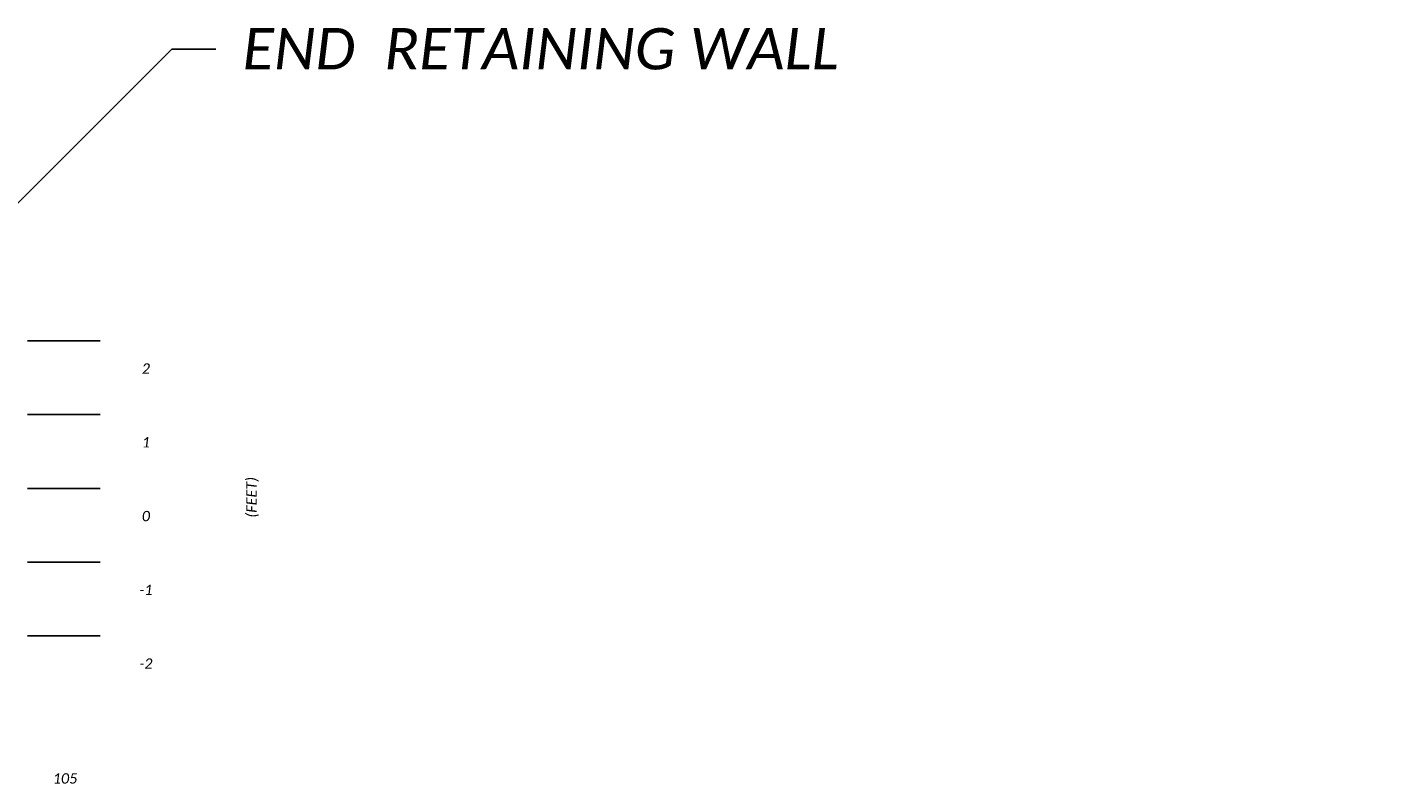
# Model space of a CAD drawing. Header units: feet. Extents: x 2259994 to 2426581, y 202954 to 438869.
# Tile 6 of 12: x 2426488 to 2426581, y 204028 to 204079. Entities that reach past the tile are written whole.
import ezdxf
from ezdxf import colors
from ezdxf.entities.mleader import LeaderData, LeaderLine
from ezdxf.enums import TextEntityAlignment as Align
from ezdxf.math import Vec2, Vec3

# ---------------------------------------------------------------- set-up
doc = ezdxf.new("R2010")
doc.units = ezdxf.units.FT
doc.header["$MEASUREMENT"] = 0
for name, color, linetype in [('DT_X_Grid', 7, 'Continuous'), ('SH_Text', 7, 'Continuous'), ('SH_TextM', 7, 'Continuous')]:
    doc.layers.add(name, color=color, linetype=linetype)
doc.styles.add('Slanted Normal (0.14) Font 31', font='calibrii.ttf', dxfattribs={"height": 0.14})

# ---------------------------------------------------------------- blocks, each defined once
blk = doc.blocks.new('*U994')
at = {"layer": 'DT_X_Grid'}
blk.add_lwpolyline([(10, 0), (10, 4.921)], dxfattribs=at)
blk = doc.blocks.new('*U995')
at = {"layer": 'DT_X_Grid', "color": 0, "linetype": 'ByBlock', "lineweight": -2, "transparency": 16777216, "rotation": 270}
for p in [(2426488.458, 204057.789), (2426488.458, 204052.789), (2426488.458, 204047.789), (2426488.458, 204042.789), (2426488.458, 204037.789)]:
    blk.add_blockref('*U994', p, dxfattribs=at)

msp = doc.modelspace()

# ---------------------------------------------------------------- block references
at = {"layer": 'DT_X_Grid', "rotation": 180}
msp.add_blockref('*U995', (4852981.83703, 408085.57786), dxfattribs=at)

# ---------------------------------------------------------------- texts
at = {"layer": 'SH_Text', "style": 'Slanted Normal (0.14) Font 31'}
for s, p in [('2', (2426496.48992, 204055.35464)), ('1', (2426496.48992, 204050.35464)), ('0', (2426496.48992, 204045.35464)), ('-1', (2426496.48992, 204040.35464)), ('-2', (2426496.48992, 204035.35464)), ('105', (2426491.01034, 204027.57361))]:
    msp.add_text(s, height=0.7, dxfattribs=at).set_placement(p, align=Align.BOTTOM_CENTER)
msp.add_text('(FEET)', height=0.7, rotation=90, dxfattribs=at).set_placement((2426504.20173, 204047.18721), align=Align.BOTTOM_CENTER)

# ---------------------------------------------------------------- leaders
at = {"layer": 'SH_TextM'}
ml = msp.add_multileader_mtext('Standard', dxfattribs=at)
ml.set_content('END  RETAINING WALL', color=256, style='Slanted Normal (0.14) Font 31')
ml.set_leader_properties(color=9)
ml.build(insert=Vec2(0, 0))
ml.multileader.update_dxf_attribs({"text_left_attachment_type": 2, "text_right_attachment_type": 2, "dogleg_length": 0.15, "arrow_head_size": 3.6})
ctx = ml.context
ctx.base_point, ctx.char_height, ctx.arrow_head_size, ctx.landing_gap_size, ctx.plane_origin = Vec3(2426501.23469, 204077.55734, 99.23681), 2.8, 3.6, 1.8, Vec3(2426486.9926, 204102.5688, 99.23681)
ctx.left_attachment, ctx.right_attachment = 2, 2
notes = []
notes.append((ctx, [(0, (1, 1, 0), (2426498.23469, 204077.55734, 99.23681), (1, 0), 3, [(0, [(2426473.45822, 204052.78893, 99.23681)], 0, [])])]))
ctx.mtext.insert, ctx.mtext.width, ctx.mtext.flow_direction = Vec3(2426503.03469, 204078.98965, 99.23681), 78.1952746, 5
ml = msp.add_multileader_mtext('Standard', dxfattribs=at)
ml.set_content('PROP EOP', color=256, style='Slanted Normal (0.14) Font 31')
ml.set_leader_properties(color=9)
ml.build(insert=Vec2(0, 0))
ml.multileader.update_dxf_attribs({"text_left_attachment_type": 2, "text_right_attachment_type": 2, "dogleg_length": 0.15, "arrow_head_size": 3.6})
ctx = ml.context
ctx.base_point, ctx.char_height, ctx.arrow_head_size, ctx.landing_gap_size, ctx.plane_origin = Vec3(2426452.54354, 204058.32182, 99.23681), 2.8, 3.6, 1.8, Vec3(2426383.47962, 204100.37157, 99.23681)
ctx.left_attachment, ctx.right_attachment = 2, 2
notes.append((ctx, [(0, (1, 1, 0), (2426449.54354, 204058.32182, 99.23681), (1, 0), 3, [(0, [(2426440.74161, 204047.78893, 99.23681)], 0, [])])]))
ctx.mtext.insert, ctx.mtext.width, ctx.mtext.flow_direction = Vec3(2426454.34354, 204059.75628, 99.23681), 78.1952746, 5
for ctx, leaders in notes:
    for number, flags, end, landing, length, lines in leaders:
        leader = LeaderData()
        leader.index, (leader.has_last_leader_line, leader.has_dogleg_vector, leader.attachment_direction) = number, flags
        leader.last_leader_point, leader.dogleg_vector, leader.dogleg_length = Vec3(end), Vec3(landing), length
        for number, points, colour, breaks in lines:
            line = LeaderLine()
            line.index, line.vertices, line.color, line.breaks = number, Vec3.list(points), colors.encode_raw_color(colour), breaks
            leader.lines.append(line)
        ctx.leaders.append(leader)

doc.saveas('drawing.dxf')
